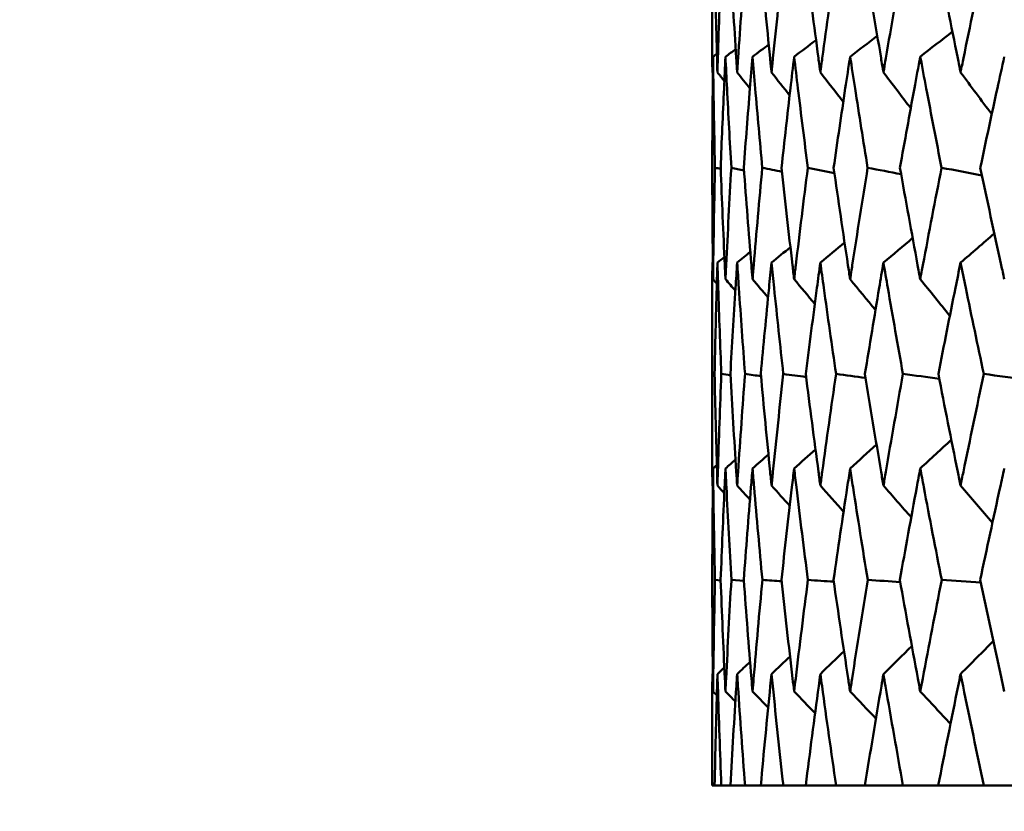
# Model space of a CAD drawing. Header units: millimetres. Extents: x 172 to 1631, y 500 to 2693.
# Tile 194 of 218: x 910.52 to 915.8, y 730.56 to 734.81. Entities that reach past the tile are written whole.
import ezdxf

# ---------------------------------------------------------------- set-up
doc = ezdxf.new("R2010")
doc.units = ezdxf.units.MM
doc.header["$LTSCALE"] = 10
doc.layers.add('Widoczne (ISO)', color=7, linetype='Continuous', lineweight=50)

msp = doc.modelspace()

# ---------------------------------------------------------------- linework, layer by layer
at = {"layer": 'Widoczne (ISO)'}
for p, q in [((914.2352, 733.5039), (914.2379, 733.5061)), ((914.2343, 733.1593), (914.2343, 732.6528)), ((914.2473, 732.9046), (914.2348, 732.9064)), ((914.2352, 732.3075), (914.2378, 732.3047)), ((914.2798, 731.799), (914.2492, 731.8012)), ((914.404, 731.7966), (914.3371, 731.8012)), ((914.2352, 731.2962), (914.2378, 731.2987)), ((914.2343, 730.9524), (914.2343, 730.6986)), ((914.2343, 730.6986), (914.2348, 730.6986)), ((914.2472, 730.6986), (914.2348, 730.6986)), ((914.2472, 730.6986), (914.2833, 730.6986)), ((914.3318, 730.6986), (914.2833, 730.6986)), ((914.3318, 730.6986), (914.4106, 730.6986)), ((914.495, 730.6986), (914.4106, 730.6986)), ((914.495, 730.6986), (914.6162, 730.6986)), ((914.7361, 730.6986), (914.6162, 730.6986)), ((914.7361, 730.6986), (914.8991, 730.6986)), ((915.0541, 730.6986), (914.8991, 730.6986)), ((915.0541, 730.6986), (915.2584, 730.6986)), ((915.4478, 730.6986), (915.2584, 730.6986)), ((915.4478, 730.6986), (915.6925, 730.6986)), ((915.9157, 730.6986), (915.6925, 730.6986))]:
    msp.add_line(p, q, dxfattribs=at)
msp.add_circle((934.2343, 768.6986), 50, dxfattribs=at)
for points, knots in [([(914.2352, 734.5249), (914.2351, 734.5504), (914.2349, 734.576), (914.2341, 734.7746), (914.2341, 734.9476), (914.2348, 735.1207)], [0.07138254, 0.07138254, 0.07138254, 0.07138254, 0.08018544, 0.08018544, 0.13983561, 0.13983561, 0.13983561, 0.13983561]), ([(914.2473, 735.1207), (914.2509, 734.9477), (914.2551, 734.7747), (914.2609, 734.5761), (914.2616, 734.5505), (914.2624, 734.5249)], [0.02053386, 0.02053386, 0.02053386, 0.02053386, 0.08016461, 0.08016461, 0.08898694, 0.08898694, 0.08898694, 0.08898694]), ([(914.2624, 734.5249), (914.2631, 734.5504), (914.2639, 734.576), (914.2701, 734.7746), (914.2762, 734.9476), (914.2831, 735.1207)], [0.07138254, 0.07138254, 0.07138254, 0.07138254, 0.08018544, 0.08018544, 0.13983561, 0.13983561, 0.13983561, 0.13983561]), ([(914.3322, 735.1207), (914.3419, 734.9477), (914.3523, 734.7747), (914.365, 734.5761), (914.3667, 734.5505), (914.3683, 734.5249)], [0.02053386, 0.02053386, 0.02053386, 0.02053386, 0.08016461, 0.08016461, 0.08898694, 0.08898694, 0.08898694, 0.08898694]), ([(914.3683, 734.5249), (914.37, 734.5504), (914.3717, 734.576), (914.3849, 734.7746), (914.3972, 734.9476), (914.4101, 735.1207)], [0.07138254, 0.07138254, 0.07138254, 0.07138254, 0.08018544, 0.08018544, 0.13983561, 0.13983561, 0.13983561, 0.13983561]), ([(914.4956, 735.1207), (914.5114, 734.9477), (914.5279, 734.7747), (914.5476, 734.5761), (914.5502, 734.5505), (914.5527, 734.5249)], [0.02053386, 0.02053386, 0.02053386, 0.02053386, 0.08016461, 0.08016461, 0.08898694, 0.08898694, 0.08898694, 0.08898694]), ([(914.5527, 734.5249), (914.5553, 734.5504), (914.5579, 734.576), (914.5781, 734.7746), (914.5964, 734.9476), (914.6154, 735.1207)], [0.07138254, 0.07138254, 0.07138254, 0.07138254, 0.08018544, 0.08018544, 0.13983561, 0.13983561, 0.13983561, 0.13983561]), ([(914.7369, 735.1207), (914.7587, 734.9477), (914.7812, 734.7747), (914.8079, 734.5761), (914.8113, 734.5505), (914.8148, 734.5249)], [0.02053386, 0.02053386, 0.02053386, 0.02053386, 0.08016461, 0.08016461, 0.08898694, 0.08898694, 0.08898694, 0.08898694]), ([(914.8148, 734.5249), (914.8182, 734.5504), (914.8217, 734.576), (914.8488, 734.7746), (914.8731, 734.9476), (914.8981, 735.1207)], [0.07138254, 0.07138254, 0.07138254, 0.07138254, 0.08018544, 0.08018544, 0.13983561, 0.13983561, 0.13983561, 0.13983561]), ([(915.0552, 735.1207), (915.0829, 734.9477), (915.1114, 734.7747), (915.1448, 734.5761), (915.1491, 734.5505), (915.1535, 734.5249)], [0.02053386, 0.02053386, 0.02053386, 0.02053386, 0.08016461, 0.08016461, 0.08898694, 0.08898694, 0.08898694, 0.08898694]), ([(915.1535, 734.5249), (915.1578, 734.5504), (915.1621, 734.576), (915.196, 734.7746), (915.2263, 734.9476), (915.2572, 735.1207)], [0.07138254, 0.07138254, 0.07138254, 0.07138254, 0.08018544, 0.08018544, 0.13983561, 0.13983561, 0.13983561, 0.13983561]), ([(915.4491, 735.1207), (915.4827, 734.9477), (915.517, 734.7747), (915.5571, 734.5761), (915.5623, 734.5505), (915.5675, 734.5249)], [0.02053386, 0.02053386, 0.02053386, 0.02053386, 0.08016461, 0.08016461, 0.08898694, 0.08898694, 0.08898694, 0.08898694]), ([(915.5675, 734.5249), (915.5726, 734.5504), (915.5779, 734.576), (915.6184, 734.7746), (915.6544, 734.9476), (915.6911, 735.1207)], [0.07138254, 0.07138254, 0.07138254, 0.07138254, 0.08018544, 0.08018544, 0.13983561, 0.13983561, 0.13983561, 0.13983561]), ([(914.2389, 734.6087), (914.2382, 734.5522), (914.2376, 734.4957), (914.2357, 734.2972), (914.2349, 734.1552), (914.2345, 734.0132)], [0.04208868, 0.04208868, 0.04208868, 0.04208868, 0.06158988, 0.06158988, 0.11059803, 0.11059803, 0.11059803, 0.11059803]), ([(914.2491, 734.0132), (914.246, 734.1552), (914.2434, 734.2971), (914.2404, 734.4956), (914.2396, 734.5522), (914.2389, 734.6087)], [0.01259731, 0.01259731, 0.01259731, 0.01259731, 0.06159863, 0.06159863, 0.08110666, 0.08110666, 0.08110666, 0.08110666]), ([(914.3055, 734.6087), (914.3028, 734.5522), (914.3002, 734.4957), (914.2912, 734.2972), (914.2853, 734.1552), (914.2798, 734.0132)], [0.04208868, 0.04208868, 0.04208868, 0.04208868, 0.06158988, 0.06158988, 0.11059803, 0.11059803, 0.11059803, 0.11059803]), ([(914.337, 734.0132), (914.3288, 734.1552), (914.3211, 734.2971), (914.311, 734.4956), (914.3082, 734.5522), (914.3055, 734.6087)], [0.01259731, 0.01259731, 0.01259731, 0.01259731, 0.06159863, 0.06159863, 0.08110666, 0.08110666, 0.08110666, 0.08110666]), ([(914.4508, 734.6087), (914.4461, 734.5522), (914.4414, 734.4957), (914.4254, 734.2972), (914.4144, 734.1552), (914.4039, 734.0132)], [0.04208868, 0.04208868, 0.04208868, 0.04208868, 0.06158988, 0.06158988, 0.11059803, 0.11059803, 0.11059803, 0.11059803]), ([(914.5033, 734.0132), (914.4901, 734.1552), (914.4774, 734.2971), (914.4603, 734.4956), (914.4555, 734.5522), (914.4508, 734.6087)], [0.01259731, 0.01259731, 0.01259731, 0.01259731, 0.06159863, 0.06159863, 0.08110666, 0.08110666, 0.08110666, 0.08110666]), ([(914.6741, 734.6087), (914.6674, 734.5522), (914.6608, 734.4957), (914.6378, 734.2972), (914.6218, 734.1552), (914.6063, 734.0132)], [0.04208868, 0.04208868, 0.04208868, 0.04208868, 0.06158988, 0.06158988, 0.11059803, 0.11059803, 0.11059803, 0.11059803]), ([(914.7475, 734.0132), (914.7294, 734.1552), (914.7117, 734.2971), (914.6876, 734.4956), (914.6808, 734.5522), (914.6741, 734.6087)], [0.01259731, 0.01259731, 0.01259731, 0.01259731, 0.06159863, 0.06159863, 0.08110666, 0.08110666, 0.08110666, 0.08110666]), ([(914.9746, 734.6087), (914.966, 734.5522), (914.9574, 734.4957), (914.9275, 734.2972), (914.9065, 734.1552), (914.8861, 734.0132)], [0.04208868, 0.04208868, 0.04208868, 0.04208868, 0.06158988, 0.06158988, 0.11059803, 0.11059803, 0.11059803, 0.11059803]), ([(915.0687, 734.0132), (915.0456, 734.1552), (915.023, 734.2971), (914.992, 734.4956), (914.9833, 734.5522), (914.9746, 734.6087)], [0.01259731, 0.01259731, 0.01259731, 0.01259731, 0.06159863, 0.06159863, 0.08110666, 0.08110666, 0.08110666, 0.08110666]), ([(915.3511, 734.6087), (915.3406, 734.5522), (915.33, 734.4957), (915.2934, 734.2972), (915.2676, 734.1552), (915.2423, 734.0132)], [0.04208868, 0.04208868, 0.04208868, 0.04208868, 0.06158988, 0.06158988, 0.11059803, 0.11059803, 0.11059803, 0.11059803]), ([(915.4655, 734.0132), (915.4376, 734.1552), (915.4101, 734.2971), (915.3724, 734.4956), (915.3617, 734.5522), (915.3511, 734.6087)], [0.01259731, 0.01259731, 0.01259731, 0.01259731, 0.06159863, 0.06159863, 0.08110666, 0.08110666, 0.08110666, 0.08110666]), ([(915.8022, 734.6087), (915.7897, 734.5522), (915.7773, 734.4957), (915.734, 734.2972), (915.7035, 734.1552), (915.6734, 734.0132)], [0.04208868, 0.04208868, 0.04208868, 0.04208868, 0.06158988, 0.06158988, 0.11059803, 0.11059803, 0.11059803, 0.11059803]), ([(914.2345, 734.0132), (914.2349, 733.8391), (914.2361, 733.6651), (914.2383, 733.4658), (914.2386, 733.4405), (914.2389, 733.4152)], [0.01556037, 0.01556037, 0.01556037, 0.01556037, 0.07555527, 0.07555527, 0.08428623, 0.08428623, 0.08428623, 0.08428623]), ([(914.2389, 733.4152), (914.2392, 733.4404), (914.2396, 733.4657), (914.2422, 733.665), (914.2453, 733.8391), (914.2491, 734.0132)], [0.06686277, 0.06686277, 0.06686277, 0.06686277, 0.07557848, 0.07557848, 0.13558897, 0.13558897, 0.13558897, 0.13558897]), ([(914.2798, 734.0132), (914.2865, 733.8391), (914.2938, 733.6651), (914.3031, 733.4658), (914.3043, 733.4405), (914.3055, 733.4152)], [0.01556037, 0.01556037, 0.01556037, 0.01556037, 0.07555527, 0.07555527, 0.08428623, 0.08428623, 0.08428623, 0.08428623]), ([(914.3055, 733.4152), (914.3067, 733.4404), (914.308, 733.4657), (914.3177, 733.665), (914.327, 733.8391), (914.337, 734.0132)], [0.06686277, 0.06686277, 0.06686277, 0.06686277, 0.07557848, 0.07557848, 0.13558897, 0.13558897, 0.13558897, 0.13558897]), ([(914.4039, 734.0132), (914.4167, 733.8391), (914.4302, 733.6651), (914.4466, 733.4658), (914.4487, 733.4405), (914.4508, 733.4152)], [0.01556037, 0.01556037, 0.01556037, 0.01556037, 0.07555527, 0.07555527, 0.08428623, 0.08428623, 0.08428623, 0.08428623]), ([(914.4508, 733.4152), (914.4529, 733.4404), (914.455, 733.4657), (914.4718, 733.665), (914.4872, 733.8391), (914.5033, 734.0132)], [0.06686277, 0.06686277, 0.06686277, 0.06686277, 0.07557848, 0.07557848, 0.13558897, 0.13558897, 0.13558897, 0.13558897]), ([(914.6063, 734.0132), (914.6252, 733.8391), (914.6448, 733.6651), (914.6681, 733.4658), (914.6711, 733.4405), (914.6741, 733.4152)], [0.01556037, 0.01556037, 0.01556037, 0.01556037, 0.07555527, 0.07555527, 0.08428623, 0.08428623, 0.08428623, 0.08428623]), ([(914.6741, 733.4152), (914.6771, 733.4404), (914.6801, 733.4657), (914.7039, 733.665), (914.7254, 733.8391), (914.7475, 734.0132)], [0.06686277, 0.06686277, 0.06686277, 0.06686277, 0.07557848, 0.07557848, 0.13558897, 0.13558897, 0.13558897, 0.13558897]), ([(914.8861, 734.0132), (914.911, 733.8391), (914.9367, 733.6651), (914.9669, 733.4658), (914.9708, 733.4405), (914.9746, 733.4152)], [0.01556037, 0.01556037, 0.01556037, 0.01556037, 0.07555527, 0.07555527, 0.08428623, 0.08428623, 0.08428623, 0.08428623]), ([(914.9746, 733.4152), (914.9785, 733.4404), (914.9824, 733.4657), (915.013, 733.665), (915.0405, 733.8391), (915.0687, 734.0132)], [0.06686277, 0.06686277, 0.06686277, 0.06686277, 0.07557848, 0.07557848, 0.13558897, 0.13558897, 0.13558897, 0.13558897]), ([(915.2423, 734.0132), (915.2731, 733.8391), (915.3047, 733.6651), (915.3417, 733.4658), (915.3464, 733.4405), (915.3511, 733.4152)], [0.01556037, 0.01556037, 0.01556037, 0.01556037, 0.07555527, 0.07555527, 0.08428623, 0.08428623, 0.08428623, 0.08428623]), ([(915.3511, 733.4152), (915.3559, 733.4404), (915.3606, 733.4657), (915.398, 733.665), (915.4314, 733.8391), (915.4655, 734.0132)], [0.06686277, 0.06686277, 0.06686277, 0.06686277, 0.07557848, 0.07557848, 0.13558897, 0.13558897, 0.13558897, 0.13558897]), ([(915.6734, 734.0132), (915.7101, 733.8391), (915.7475, 733.6651), (915.7911, 733.4658), (915.7966, 733.4405), (915.8022, 733.4152)], [0.01556037, 0.01556037, 0.01556037, 0.01556037, 0.07555527, 0.07555527, 0.08428623, 0.08428623, 0.08428623, 0.08428623]), ([(914.2348, 732.9064), (914.2341, 733.0604), (914.2341, 733.2145), (914.2348, 733.4137), (914.235, 733.4588), (914.2352, 733.5039)], [0.00838421, 0.00838421, 0.00838421, 0.00838421, 0.06155515, 0.06155515, 0.07712864, 0.07712864, 0.07712864, 0.07712864]), ([(914.2624, 733.5039), (914.261, 733.4588), (914.2597, 733.4137), (914.2541, 733.2145), (914.2504, 733.0604), (914.2472, 732.9064)], [0.04598621, 0.04598621, 0.04598621, 0.04598621, 0.06155279, 0.06155279, 0.11473062, 0.11473062, 0.11473062, 0.11473062]), ([(914.2833, 732.9064), (914.2771, 733.0604), (914.2716, 733.2145), (914.2651, 733.4137), (914.2637, 733.4588), (914.2624, 733.5039)], [0.00838421, 0.00838421, 0.00838421, 0.00838421, 0.06155515, 0.06155515, 0.07712864, 0.07712864, 0.07712864, 0.07712864]), ([(914.3683, 733.5039), (914.3654, 733.4588), (914.3625, 733.4137), (914.3498, 733.2145), (914.3406, 733.0604), (914.3319, 732.9064)], [0.04598621, 0.04598621, 0.04598621, 0.04598621, 0.06155279, 0.06155279, 0.11473062, 0.11473062, 0.11473062, 0.11473062]), ([(914.4105, 732.9064), (914.3989, 733.0604), (914.3879, 733.2145), (914.3743, 733.4137), (914.3713, 733.4588), (914.3683, 733.5039)], [0.00838421, 0.00838421, 0.00838421, 0.00838421, 0.06155515, 0.06155515, 0.07712864, 0.07712864, 0.07712864, 0.07712864]), ([(914.5527, 733.5039), (914.5482, 733.4588), (914.5437, 733.4137), (914.5239, 733.2145), (914.5093, 733.0604), (914.4952, 732.9064)], [0.04598621, 0.04598621, 0.04598621, 0.04598621, 0.06155279, 0.06155279, 0.11473062, 0.11473062, 0.11473062, 0.11473062]), ([(914.616, 732.9064), (914.5989, 733.0604), (914.5825, 733.2145), (914.5619, 733.4137), (914.5573, 733.4588), (914.5527, 733.5039)], [0.00838421, 0.00838421, 0.00838421, 0.00838421, 0.06155515, 0.06155515, 0.07712864, 0.07712864, 0.07712864, 0.07712864]), ([(914.8148, 733.5039), (914.8086, 733.4588), (914.8026, 733.4137), (914.7759, 733.2145), (914.7558, 733.0604), (914.7363, 732.9064)], [0.04598621, 0.04598621, 0.04598621, 0.04598621, 0.06155279, 0.06155279, 0.11473062, 0.11473062, 0.11473062, 0.11473062]), ([(914.8989, 732.9064), (914.8765, 733.0604), (914.8546, 733.2145), (914.8271, 733.4137), (914.8209, 733.4588), (914.8148, 733.5039)], [0.00838421, 0.00838421, 0.00838421, 0.00838421, 0.06155515, 0.06155515, 0.07712864, 0.07712864, 0.07712864, 0.07712864]), ([(915.1535, 733.5039), (915.1458, 733.4588), (915.1381, 733.4137), (915.1046, 733.2145), (915.0792, 733.0604), (915.0544, 732.9064)], [0.04598621, 0.04598621, 0.04598621, 0.04598621, 0.06155279, 0.06155279, 0.11473062, 0.11473062, 0.11473062, 0.11473062]), ([(915.2581, 732.9064), (915.2304, 733.0604), (915.2033, 733.2145), (915.1689, 733.4137), (915.1612, 733.4588), (915.1535, 733.5039)], [0.00838421, 0.00838421, 0.00838421, 0.00838421, 0.06155515, 0.06155515, 0.07712864, 0.07712864, 0.07712864, 0.07712864]), ([(915.5675, 733.5039), (915.5583, 733.4588), (915.5491, 733.4137), (915.5088, 733.2145), (915.4782, 733.0604), (915.4481, 732.9064)], [0.04598621, 0.04598621, 0.04598621, 0.04598621, 0.06155279, 0.06155279, 0.11473062, 0.11473062, 0.11473062, 0.11473062]), ([(915.6922, 732.9064), (915.6593, 733.0604), (915.627, 733.2145), (915.5859, 733.4137), (915.5767, 733.4588), (915.5675, 733.5039)], [0.00838421, 0.00838421, 0.00838421, 0.00838421, 0.06155515, 0.06155515, 0.07712864, 0.07712864, 0.07712864, 0.07712864]), ([(914.2352, 732.3075), (914.2351, 732.332), (914.235, 732.3564), (914.2341, 732.556), (914.2341, 732.7312), (914.2348, 732.9064)], [0.06241522, 0.06241522, 0.06241522, 0.06241522, 0.0708546, 0.0708546, 0.13127416, 0.13127416, 0.13127416, 0.13127416]), ([(914.2472, 732.9064), (914.2508, 732.7312), (914.2551, 732.5561), (914.2609, 732.3565), (914.2616, 732.332), (914.2624, 732.3075)], [0.01044349, 0.01044349, 0.01044349, 0.01044349, 0.07085106, 0.07085106, 0.07930241, 0.07930241, 0.07930241, 0.07930241]), ([(914.2624, 732.3075), (914.2631, 732.332), (914.2639, 732.3564), (914.2701, 732.556), (914.2763, 732.7312), (914.2833, 732.9064)], [0.06241522, 0.06241522, 0.06241522, 0.06241522, 0.0708546, 0.0708546, 0.13127416, 0.13127416, 0.13127416, 0.13127416]), ([(914.3319, 732.9064), (914.3417, 732.7312), (914.3523, 732.5561), (914.3651, 732.3565), (914.3667, 732.332), (914.3683, 732.3075)], [0.01044349, 0.01044349, 0.01044349, 0.01044349, 0.07085106, 0.07085106, 0.07930241, 0.07930241, 0.07930241, 0.07930241]), ([(914.3683, 732.3075), (914.37, 732.332), (914.3716, 732.3564), (914.3849, 732.556), (914.3973, 732.7312), (914.4105, 732.9064)], [0.06241522, 0.06241522, 0.06241522, 0.06241522, 0.0708546, 0.0708546, 0.13127416, 0.13127416, 0.13127416, 0.13127416]), ([(914.4952, 732.9064), (914.5112, 732.7312), (914.5279, 732.5561), (914.5478, 732.3565), (914.5503, 732.332), (914.5527, 732.3075)], [0.01044349, 0.01044349, 0.01044349, 0.01044349, 0.07085106, 0.07085106, 0.07930241, 0.07930241, 0.07930241, 0.07930241]), ([(914.5527, 732.3075), (914.5552, 732.332), (914.5577, 732.3564), (914.5781, 732.556), (914.5967, 732.7312), (914.616, 732.9064)], [0.06241522, 0.06241522, 0.06241522, 0.06241522, 0.0708546, 0.0708546, 0.13127416, 0.13127416, 0.13127416, 0.13127416]), ([(914.7363, 732.9064), (914.7584, 732.7312), (914.7813, 732.5561), (914.8081, 732.3565), (914.8114, 732.332), (914.8148, 732.3075)], [0.01044349, 0.01044349, 0.01044349, 0.01044349, 0.07085106, 0.07085106, 0.07930241, 0.07930241, 0.07930241, 0.07930241]), ([(914.8148, 732.3075), (914.8181, 732.332), (914.8214, 732.3564), (914.8488, 732.556), (914.8735, 732.7312), (914.8989, 732.9064)], [0.06241522, 0.06241522, 0.06241522, 0.06241522, 0.0708546, 0.0708546, 0.13127416, 0.13127416, 0.13127416, 0.13127416]), ([(915.0544, 732.9064), (915.0825, 732.7312), (915.1114, 732.5561), (915.1451, 732.3565), (915.1493, 732.332), (915.1535, 732.3075)], [0.01044349, 0.01044349, 0.01044349, 0.01044349, 0.07085106, 0.07085106, 0.07930241, 0.07930241, 0.07930241, 0.07930241]), ([(915.1535, 732.3075), (915.1576, 732.332), (915.1618, 732.3564), (915.196, 732.556), (915.2267, 732.7312), (915.2581, 732.9064)], [0.06241522, 0.06241522, 0.06241522, 0.06241522, 0.0708546, 0.0708546, 0.13127416, 0.13127416, 0.13127416, 0.13127416]), ([(915.4481, 732.9064), (915.4822, 732.7312), (915.517, 732.5561), (915.5575, 732.3565), (915.5625, 732.332), (915.5675, 732.3075)], [0.01044349, 0.01044349, 0.01044349, 0.01044349, 0.07085106, 0.07085106, 0.07930241, 0.07930241, 0.07930241, 0.07930241]), ([(915.5675, 732.3075), (915.5724, 732.332), (915.5774, 732.3564), (915.6184, 732.556), (915.6549, 732.7312), (915.6922, 732.9064)], [0.06241522, 0.06241522, 0.06241522, 0.06241522, 0.0708546, 0.0708546, 0.13127416, 0.13127416, 0.13127416, 0.13127416]), ([(914.2389, 732.3995), (914.2385, 732.366), (914.2381, 732.3326), (914.236, 732.1332), (914.2349, 731.9672), (914.2345, 731.8012)], [0.04993807, 0.04993807, 0.04993807, 0.04993807, 0.0614821, 0.0614821, 0.11877783, 0.11877783, 0.11877783, 0.11877783]), ([(914.2492, 731.8012), (914.2455, 731.9672), (914.2426, 732.1331), (914.2398, 732.3325), (914.2393, 732.366), (914.2389, 732.3995)], [0.00418374, 0.00418374, 0.00418374, 0.00418374, 0.06147247, 0.06147247, 0.07302352, 0.07302352, 0.07302352, 0.07302352]), ([(914.3055, 732.3995), (914.3039, 732.366), (914.3023, 732.3326), (914.2931, 732.1332), (914.2861, 731.9672), (914.2797, 731.8012)], [0.04993807, 0.04993807, 0.04993807, 0.04993807, 0.0614821, 0.0614821, 0.11877783, 0.11877783, 0.11877783, 0.11877783]), ([(914.3371, 731.8012), (914.3276, 731.9672), (914.3187, 732.1331), (914.3088, 732.3325), (914.3071, 732.366), (914.3055, 732.3995)], [0.00418374, 0.00418374, 0.00418374, 0.00418374, 0.06147247, 0.06147247, 0.07302352, 0.07302352, 0.07302352, 0.07302352]), ([(914.4508, 732.3995), (914.448, 732.366), (914.4452, 732.3326), (914.4289, 732.1332), (914.4159, 731.9672), (914.4037, 731.8012)], [0.04993807, 0.04993807, 0.04993807, 0.04993807, 0.0614821, 0.0614821, 0.11877783, 0.11877783, 0.11877783, 0.11877783]), ([(914.5036, 731.8012), (914.4882, 731.9672), (914.4734, 732.1331), (914.4564, 732.3325), (914.4536, 732.366), (914.4508, 732.3995)], [0.00418374, 0.00418374, 0.00418374, 0.00418374, 0.06147247, 0.06147247, 0.07302352, 0.07302352, 0.07302352, 0.07302352]), ([(914.6741, 732.3995), (914.6701, 732.366), (914.6662, 732.3326), (914.6428, 732.1332), (914.624, 731.9672), (914.6059, 731.8012)], [0.04993807, 0.04993807, 0.04993807, 0.04993807, 0.0614821, 0.0614821, 0.11877783, 0.11877783, 0.11877783, 0.11877783]), ([(914.748, 731.8012), (914.7267, 731.9672), (914.7061, 732.1331), (914.6821, 732.3325), (914.6781, 732.366), (914.6741, 732.3995)], [0.00418374, 0.00418374, 0.00418374, 0.00418374, 0.06147247, 0.06147247, 0.07302352, 0.07302352, 0.07302352, 0.07302352]), ([(914.9746, 732.3995), (914.9695, 732.366), (914.9644, 732.3326), (914.9341, 732.1332), (914.9095, 731.9672), (914.8856, 731.8012)], [0.04993807, 0.04993807, 0.04993807, 0.04993807, 0.0614821, 0.0614821, 0.11877783, 0.11877783, 0.11877783, 0.11877783]), ([(915.0692, 731.8012), (915.0422, 731.9672), (915.0158, 732.1331), (914.9849, 732.3325), (914.9798, 732.366), (914.9746, 732.3995)], [0.00418374, 0.00418374, 0.00418374, 0.00418374, 0.06147247, 0.06147247, 0.07302352, 0.07302352, 0.07302352, 0.07302352]), ([(915.3511, 732.3995), (915.3449, 732.366), (915.3386, 732.3326), (915.3015, 732.1332), (915.2713, 731.9672), (915.2417, 731.8012)], [0.04993807, 0.04993807, 0.04993807, 0.04993807, 0.0614821, 0.0614821, 0.11877783, 0.11877783, 0.11877783, 0.11877783]), ([(915.4661, 731.8012), (915.4334, 731.9672), (915.4014, 732.1331), (915.3637, 732.3325), (915.3574, 732.366), (915.3511, 732.3995)], [0.00418374, 0.00418374, 0.00418374, 0.00418374, 0.06147247, 0.06147247, 0.07302352, 0.07302352, 0.07302352, 0.07302352]), ([(915.8022, 732.3995), (915.7948, 732.366), (915.7874, 732.3326), (915.7437, 732.1332), (915.7079, 731.9672), (915.6727, 731.8012)], [0.04993807, 0.04993807, 0.04993807, 0.04993807, 0.0614821, 0.0614821, 0.11877783, 0.11877783, 0.11877783, 0.11877783]), ([(914.2345, 731.8012), (914.2349, 731.625), (914.2361, 731.4487), (914.2384, 731.2493), (914.2386, 731.2261), (914.2389, 731.2028)], [0.00523804, 0.00523804, 0.00523804, 0.00523804, 0.06606705, 0.06606705, 0.07409033, 0.07409033, 0.07409033, 0.07409033]), ([(914.2389, 731.2028), (914.2392, 731.226), (914.2395, 731.2493), (914.2422, 731.4487), (914.2453, 731.6249), (914.2492, 731.8012)], [0.05804162, 0.05804162, 0.05804162, 0.05804162, 0.06605559, 0.06605559, 0.12689392, 0.12689392, 0.12689392, 0.12689392]), ([(914.2797, 731.8012), (914.2864, 731.625), (914.2939, 731.4487), (914.3033, 731.2493), (914.3044, 731.2261), (914.3055, 731.2028)], [0.00523804, 0.00523804, 0.00523804, 0.00523804, 0.06606705, 0.06606705, 0.07409033, 0.07409033, 0.07409033, 0.07409033]), ([(914.3055, 731.2028), (914.3066, 731.226), (914.3078, 731.2493), (914.3176, 731.4487), (914.327, 731.6249), (914.3371, 731.8012)], [0.05804162, 0.05804162, 0.05804162, 0.05804162, 0.06605559, 0.06605559, 0.12689392, 0.12689392, 0.12689392, 0.12689392]), ([(914.4037, 731.8012), (914.4167, 731.625), (914.4305, 731.4487), (914.4469, 731.2493), (914.4488, 731.2261), (914.4508, 731.2028)], [0.00523804, 0.00523804, 0.00523804, 0.00523804, 0.06606705, 0.06606705, 0.07409033, 0.07409033, 0.07409033, 0.07409033]), ([(914.4508, 731.2028), (914.4527, 731.226), (914.4547, 731.2493), (914.4716, 731.4487), (914.4872, 731.6249), (914.5036, 731.8012)], [0.05804162, 0.05804162, 0.05804162, 0.05804162, 0.06605559, 0.06605559, 0.12689392, 0.12689392, 0.12689392, 0.12689392]), ([(914.6059, 731.8012), (914.6251, 731.625), (914.6451, 731.4487), (914.6686, 731.2493), (914.6713, 731.2261), (914.6741, 731.2028)], [0.00523804, 0.00523804, 0.00523804, 0.00523804, 0.06606705, 0.06606705, 0.07409033, 0.07409033, 0.07409033, 0.07409033]), ([(914.6741, 731.2028), (914.6769, 731.226), (914.6796, 731.2493), (914.7035, 731.4487), (914.7254, 731.6249), (914.748, 731.8012)], [0.05804162, 0.05804162, 0.05804162, 0.05804162, 0.06605559, 0.06605559, 0.12689392, 0.12689392, 0.12689392, 0.12689392]), ([(914.8856, 731.8012), (914.911, 731.625), (914.9371, 731.4487), (914.9675, 731.2493), (914.971, 731.2261), (914.9746, 731.2028)], [0.00523804, 0.00523804, 0.00523804, 0.00523804, 0.06606705, 0.06606705, 0.07409033, 0.07409033, 0.07409033, 0.07409033]), ([(914.9746, 731.2028), (914.9782, 731.226), (914.9818, 731.2493), (915.0126, 731.4487), (915.0406, 731.6249), (915.0692, 731.8012)], [0.05804162, 0.05804162, 0.05804162, 0.05804162, 0.06605559, 0.06605559, 0.12689392, 0.12689392, 0.12689392, 0.12689392]), ([(915.2417, 731.8012), (915.2731, 731.625), (915.3052, 731.4487), (915.3424, 731.2493), (915.3468, 731.2261), (915.3511, 731.2028)], [0.00523804, 0.00523804, 0.00523804, 0.00523804, 0.06606705, 0.06606705, 0.07409033, 0.07409033, 0.07409033, 0.07409033]), ([(915.3511, 731.2028), (915.3555, 731.226), (915.3599, 731.2493), (915.3975, 731.4487), (915.4315, 731.6249), (915.4661, 731.8012)], [0.05804162, 0.05804162, 0.05804162, 0.05804162, 0.06605559, 0.06605559, 0.12689392, 0.12689392, 0.12689392, 0.12689392]), ([(915.6727, 731.8012), (915.71, 731.625), (915.7481, 731.4487), (915.7919, 731.2493), (915.7971, 731.2261), (915.8022, 731.2028)], [0.00523804, 0.00523804, 0.00523804, 0.00523804, 0.06606705, 0.06606705, 0.07409033, 0.07409033, 0.07409033, 0.07409033]), ([(914.2348, 730.6986), (914.234, 730.8762), (914.2341, 731.0539), (914.235, 731.2531), (914.2351, 731.2747), (914.2352, 731.2962)], [0, 0, 0, 0, 0.06135239, 0.06135239, 0.06879633, 0.06879633, 0.06879633, 0.06879633]), ([(914.2624, 731.2962), (914.2617, 731.2747), (914.2611, 731.2531), (914.2553, 731.0539), (914.2509, 730.8763), (914.2472, 730.6986)], [0.05393723, 0.05393723, 0.05393723, 0.05393723, 0.06137399, 0.06137399, 0.12273355, 0.12273355, 0.12273355, 0.12273355]), ([(914.2833, 730.6986), (914.2762, 730.8762), (914.2699, 731.0539), (914.2637, 731.2531), (914.263, 731.2747), (914.2624, 731.2962)], [0, 0, 0, 0, 0.06135239, 0.06135239, 0.06879633, 0.06879633, 0.06879633, 0.06879633]), ([(914.3683, 731.2962), (914.3669, 731.2747), (914.3655, 731.2531), (914.3526, 731.0539), (914.3418, 730.8763), (914.3318, 730.6986)], [0.05393723, 0.05393723, 0.05393723, 0.05393723, 0.06137399, 0.06137399, 0.12273355, 0.12273355, 0.12273355, 0.12273355]), ([(914.4106, 730.6986), (914.3972, 730.8762), (914.3845, 731.0539), (914.3712, 731.2531), (914.3698, 731.2747), (914.3683, 731.2962)], [0, 0, 0, 0, 0.06135239, 0.06135239, 0.06879633, 0.06879633, 0.06879633, 0.06879633]), ([(914.5527, 731.2962), (914.5505, 731.2747), (914.5484, 731.2531), (914.5284, 731.0539), (914.5113, 730.8763), (914.495, 730.6986)], [0.05393723, 0.05393723, 0.05393723, 0.05393723, 0.06137399, 0.06137399, 0.12273355, 0.12273355, 0.12273355, 0.12273355]), ([(914.6162, 730.6986), (914.5964, 730.8762), (914.5775, 731.0539), (914.5571, 731.2531), (914.5549, 731.2747), (914.5527, 731.2962)], [0, 0, 0, 0, 0.06135239, 0.06135239, 0.06879633, 0.06879633, 0.06879633, 0.06879633]), ([(914.8148, 731.2962), (914.8118, 731.2747), (914.8089, 731.2531), (914.782, 731.0539), (914.7586, 730.8763), (914.7361, 730.6986)], [0.05393723, 0.05393723, 0.05393723, 0.05393723, 0.06137399, 0.06137399, 0.12273355, 0.12273355, 0.12273355, 0.12273355]), ([(914.8991, 730.6986), (914.8732, 730.8762), (914.848, 731.0539), (914.8207, 731.2531), (914.8177, 731.2747), (914.8148, 731.2962)], [0, 0, 0, 0, 0.06135239, 0.06135239, 0.06879633, 0.06879633, 0.06879633, 0.06879633]), ([(915.1535, 731.2962), (915.1498, 731.2747), (915.1461, 731.2531), (915.1123, 731.0539), (915.0828, 730.8763), (915.0541, 730.6986)], [0.05393723, 0.05393723, 0.05393723, 0.05393723, 0.06137399, 0.06137399, 0.12273355, 0.12273355, 0.12273355, 0.12273355]), ([(915.2584, 730.6986), (915.2264, 730.8762), (915.1951, 731.0539), (915.1608, 731.2531), (915.1571, 731.2747), (915.1535, 731.2962)], [0, 0, 0, 0, 0.06135239, 0.06135239, 0.06879633, 0.06879633, 0.06879633, 0.06879633]), ([(915.5675, 731.2962), (915.5631, 731.2747), (915.5587, 731.2531), (915.5181, 731.0539), (915.4826, 730.8763), (915.4478, 730.6986)], [0.05393723, 0.05393723, 0.05393723, 0.05393723, 0.06137399, 0.06137399, 0.12273355, 0.12273355, 0.12273355, 0.12273355]), ([(915.6925, 730.6986), (915.6545, 730.8762), (915.6173, 731.0539), (915.5763, 731.2531), (915.5719, 731.2747), (915.5675, 731.2962)], [0, 0, 0, 0, 0.06135239, 0.06135239, 0.06879633, 0.06879633, 0.06879633, 0.06879633])]:
    msp.add_open_spline(points, degree=3, knots=knots, dxfattribs=at)
for points in [[(915.3511, 734.6087), (915.4086, 734.6536), (915.466, 734.6985), (915.5234, 734.7434)], [(914.4508, 734.6087), (914.4798, 734.6304), (914.5089, 734.6521), (914.5379, 734.6738)], [(914.6741, 734.6087), (914.7133, 734.6383), (914.7525, 734.6679), (914.7917, 734.6975)], [(914.9746, 734.6087), (915.0233, 734.646), (915.0719, 734.6833), (915.1206, 734.7206)], [(914.2389, 734.6087), (914.2458, 734.6137), (914.2526, 734.6188), (914.2595, 734.6239)], [(914.3055, 734.6087), (914.3238, 734.6222), (914.3421, 734.6358), (914.3603, 734.6493)], [(914.2352, 734.5249), (914.2361, 734.5238), (914.237, 734.5226), (914.2379, 734.5215)], [(914.2624, 734.5249), (914.2747, 734.5094), (914.2871, 734.4938), (914.2994, 734.4783)], [(914.3683, 734.5249), (914.3912, 734.4961), (914.414, 734.4672), (914.4368, 734.4384)], [(914.5527, 734.5249), (914.5851, 734.4836), (914.6174, 734.4424), (914.6498, 734.4011)], [(914.8148, 734.5249), (914.8558, 734.4719), (914.8968, 734.4189), (914.9379, 734.3659)], [(915.1535, 734.5249), (915.2022, 734.4607), (915.2511, 734.3965), (915.3, 734.3324)], [(915.5675, 734.5249), (915.6232, 734.4499), (915.6789, 734.375), (915.7348, 734.3002)], [(914.2801, 734.0065), (914.2698, 734.0087), (914.2594, 734.011), (914.2491, 734.0132)], [(914.405, 733.999), (914.3823, 734.0037), (914.3596, 734.0084), (914.337, 734.0132)], [(914.6086, 733.9918), (914.5735, 733.9989), (914.5384, 734.006), (914.5033, 734.0132)], [(914.8902, 733.9848), (914.8426, 733.9943), (914.7951, 734.0037), (914.7475, 734.0132)], [(915.2485, 733.978), (915.1886, 733.9897), (915.1286, 734.0014), (915.0687, 734.0132)], [(915.6822, 733.9713), (915.61, 733.9852), (915.5377, 733.9992), (915.4655, 734.0132)], [(915.1535, 733.5039), (915.2057, 733.548), (915.258, 733.5921), (915.3103, 733.6361)], [(915.5675, 733.5039), (915.6279, 733.556), (915.6883, 733.6081), (915.7488, 733.6601)], [(914.3683, 733.5039), (914.3918, 733.523), (914.4153, 733.542), (914.4388, 733.561)], [(914.5527, 733.5039), (914.5865, 733.5315), (914.6203, 733.5592), (914.6541, 733.5868)], [(914.8148, 733.5039), (914.8581, 733.5399), (914.9015, 733.5758), (914.9449, 733.6117)], [(914.2624, 733.5039), (914.2749, 733.514), (914.2874, 733.5241), (914.2999, 733.5342)], [(914.2389, 733.4152), (914.2456, 733.4073), (914.2524, 733.3994), (914.2591, 733.3915)], [(914.3055, 733.4152), (914.3232, 733.3944), (914.3409, 733.3736), (914.3586, 733.3528)], [(914.4508, 733.4152), (914.4785, 733.3823), (914.5063, 733.3494), (914.5341, 733.3165)], [(914.6741, 733.4152), (914.711, 733.3709), (914.748, 733.3266), (914.785, 733.2824)], [(914.9746, 733.4152), (915.0199, 733.36), (915.0653, 733.3049), (915.1107, 733.2498)], [(915.3511, 733.4152), (915.404, 733.3496), (915.4569, 733.284), (915.5098, 733.2185)], [(914.3323, 732.8995), (914.316, 732.9018), (914.2996, 732.9041), (914.2833, 732.9064)], [(914.4962, 732.8947), (914.4677, 732.8986), (914.4391, 732.9025), (914.4105, 732.9064)], [(914.7384, 732.89), (914.6976, 732.8955), (914.6568, 732.9009), (914.616, 732.9064)], [(915.0577, 732.8856), (915.0048, 732.8925), (914.9518, 732.8994), (914.8989, 732.9064)], [(915.4531, 732.8812), (915.3881, 732.8896), (915.3231, 732.898), (915.2581, 732.9064)], [(915.9228, 732.8769), (915.8459, 732.8867), (915.769, 732.8965), (915.6922, 732.9064)], [(914.9746, 732.3995), (915.0219, 732.4422), (915.0691, 732.485), (915.1164, 732.5277)], [(915.3511, 732.3995), (915.4067, 732.4508), (915.4622, 732.502), (915.5178, 732.5533)], [(914.4508, 732.3995), (914.4792, 732.4245), (914.5076, 732.4496), (914.5361, 732.4746)], [(914.6741, 732.3995), (914.7123, 732.4335), (914.7505, 732.4676), (914.7887, 732.5016)], [(914.2389, 732.3995), (914.2457, 732.4053), (914.2524, 732.4112), (914.2592, 732.4171)], [(914.3055, 732.3995), (914.3235, 732.4152), (914.3414, 732.4309), (914.3594, 732.4466)], [(914.2624, 732.3075), (914.2747, 732.294), (914.287, 732.2806), (914.2993, 732.2671)], [(914.3683, 732.3075), (914.3912, 732.2824), (914.4141, 732.2572), (914.437, 732.2321)], [(914.5527, 732.3075), (914.5853, 732.2713), (914.618, 732.2352), (914.6506, 732.199)], [(914.8148, 732.3075), (914.8563, 732.2608), (914.8979, 732.2142), (914.9395, 732.1675)], [(915.1535, 732.3075), (915.2031, 732.2507), (915.2528, 732.194), (915.3025, 732.1373)], [(915.5675, 732.3075), (915.6244, 732.2409), (915.6814, 732.1744), (915.7384, 732.1079)], [(914.6067, 731.7943), (914.5723, 731.7966), (914.538, 731.7989), (914.5036, 731.8012)], [(914.8869, 731.7921), (914.8406, 731.7951), (914.7943, 731.7982), (914.748, 731.8012)], [(915.2437, 731.7899), (915.1855, 731.7937), (915.1274, 731.7975), (915.0692, 731.8012)], [(915.6755, 731.7878), (915.6057, 731.7923), (915.5359, 731.7967), (915.4661, 731.8012)], [(915.1535, 731.2962), (915.2043, 731.3463), (915.2551, 731.3963), (915.3059, 731.4464)], [(915.5675, 731.2962), (915.626, 731.3552), (915.6845, 731.4141), (915.743, 731.473)], [(914.8148, 731.2962), (914.8571, 731.3372), (914.8994, 731.3782), (914.9418, 731.4192)], [(914.3683, 731.2962), (914.3915, 731.3181), (914.4146, 731.34), (914.4377, 731.3619)], [(914.5527, 731.2962), (914.5858, 731.3279), (914.6189, 731.3595), (914.652, 731.3911)], [(914.2624, 731.2962), (914.2747, 731.3079), (914.2871, 731.3195), (914.2995, 731.3312)], [(914.2389, 731.2028), (914.2456, 731.196), (914.2523, 731.1892), (914.259, 731.1824)], [(914.3055, 731.2028), (914.3233, 731.1848), (914.341, 731.1667), (914.3588, 731.1487)], [(914.4508, 731.2028), (914.4788, 731.1741), (914.5068, 731.1455), (914.5348, 731.1168)], [(914.6741, 731.2028), (914.7116, 731.164), (914.749, 731.1252), (914.7865, 731.0865)], [(914.9746, 731.2028), (915.0207, 731.1543), (915.0669, 731.1058), (915.1131, 731.0573)], [(915.3511, 731.2028), (915.4052, 731.1449), (915.4592, 731.0869), (915.5133, 731.0291)]]:
    msp.add_open_spline(points, degree=3, dxfattribs=at)

doc.saveas('drawing.dxf')
